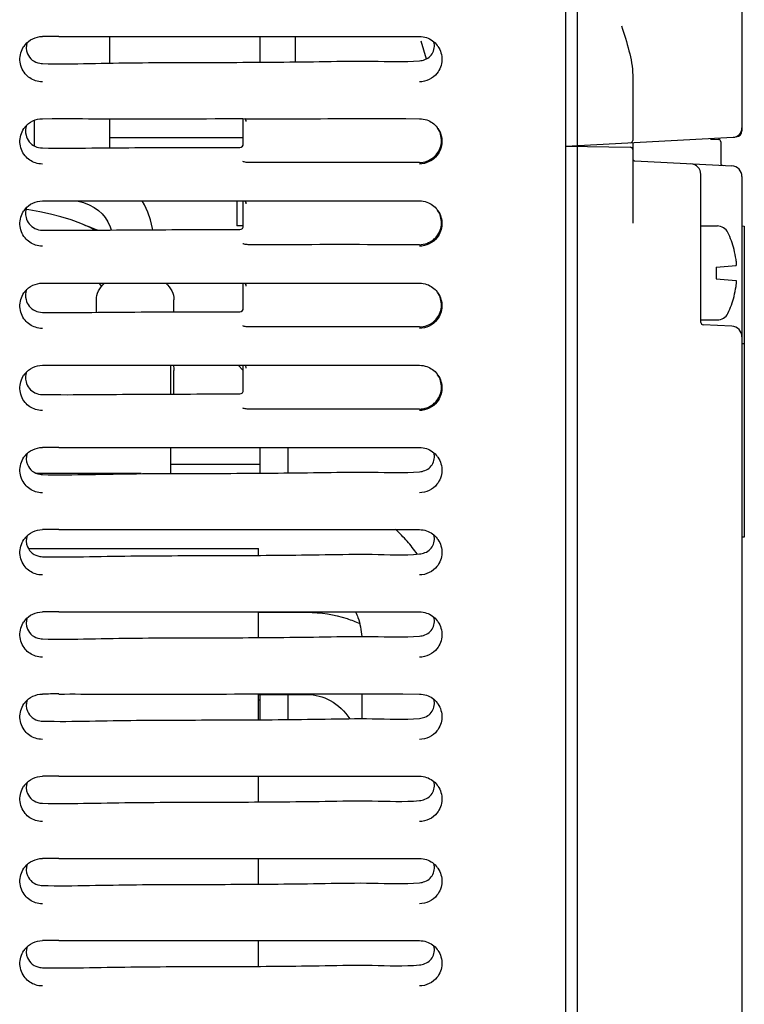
# Model space of a CAD drawing. Header units: millimetres. Extents: x 0 to 1500, y 0 to 1400.
# Tile 14 of 60: x 264 to 325, y 794 to 878. Entities that reach past the tile are written whole.
import ezdxf

# ---------------------------------------------------------------- set-up
doc = ezdxf.new("R2010")
doc.units = ezdxf.units.MM
doc.header["$LTSCALE"] = 91.259259
doc.layers.add('00_COMPONENTS', color=7, linetype='CONTINUOUS')

msp = doc.modelspace()

# ---------------------------------------------------------------- linework, layer by layer
at = {"layer": '00_COMPONENTS', "color": 7, "linetype": 'CONTINUOUS'}
for p, q in [((310.133, 459.583), (310.133, 996.083)), ((311.133, 867.34), (311.133, 996.083)), ((325.133, 996.083), (325.133, 868.583)), ((271.333, 874.356), (271.333, 876.622)), ((284.133, 874.433), (284.133, 876.623)), ((287.133, 874.459), (287.133, 876.622)), ((296.278, 876.626), (297.683, 876.623)), ((297.813, 876.246), (298.262, 874.72)), ((315.833, 873.32), (315.833, 867.776)), ((265.583, 869.623), (266.407, 869.625)), ((271.333, 867.146), (271.333, 869.622)), ((282.547, 869.624), (282.634, 869.624)), ((282.634, 869.624), (282.878, 869.623)), ((282.878, 869.623), (283.696, 869.623)), ((296.531, 869.626), (297.683, 869.623)), ((282.687, 867.496), (282.687, 869.56)), ((282.687, 867.983), (271.333, 867.983)), ((310.133, 867.288), (324.375, 868.034)), ((324.633, 868.083), (324.605, 868.083)), ((310.133, 867.283), (315.636, 867.187)), ((311.133, 459.583), (311.133, 867.265)), ((315.833, 867.576), (315.833, 860.718)), ((322.448, 867.868), (323.136, 867.856)), ((323.333, 867.656), (323.333, 865.833)), ((316.022, 866.027), (324.28, 865.594)), ((321.633, 852.273), (321.633, 864.879)), ((325.133, 864.695), (325.133, 461.171)), ((265.583, 862.623), (266.407, 862.625)), ((268.522, 862.624), (268.528, 862.623)), ((268.528, 862.623), (269.091, 862.475)), ((269.091, 862.475), (269.578, 862.289)), ((269.578, 862.289), (269.997, 862.07)), ((269.997, 862.07), (270.357, 861.815)), ((274.277, 862.292), (274.093, 862.623)), ((274.551, 861.672), (274.277, 862.292)), ((282.133, 862.624), (282.133, 860.483)), ((282.547, 862.624), (282.634, 862.624)), ((282.634, 862.624), (282.878, 862.623)), ((282.687, 860.496), (282.687, 862.56)), ((282.878, 862.623), (283.696, 862.623)), ((296.531, 862.626), (297.683, 862.623)), ((264.418, 861.859), (264.192, 861.89)), ((265.359, 861.694), (264.418, 861.859)), ((266.277, 861.497), (265.359, 861.694)), ((267.168, 861.264), (266.277, 861.497)), ((268.031, 860.994), (267.168, 861.264)), ((270.357, 861.815), (270.663, 861.526)), ((270.663, 861.526), (270.925, 861.201)), ((270.925, 861.201), (271.151, 860.829)), ((274.781, 860.998), (274.551, 861.672)), ((268.856, 860.688), (268.031, 860.994)), ((269.641, 860.342), (268.856, 860.688)), ((269.168, 860.55), (269.551, 860.432)), ((269.551, 860.432), (269.945, 860.281)), ((271.151, 860.829), (271.343, 860.404)), ((271.343, 860.404), (271.428, 860.146)), ((274.966, 860.26), (274.781, 860.998)), ((282.687, 860.483), (282.133, 860.483)), ((321.633, 860.483), (323.038, 860.483)), ((325.133, 860.483), (325.333, 860.479)), ((325.333, 860.479), (325.333, 833.983)), ((270.03, 860.141), (269.641, 860.342)), ((269.945, 860.281), (270.24, 860.142)), ((274.982, 860.162), (274.966, 860.26)), ((324.456, 858.483), (324.473, 858.483)), ((322.933, 856.983), (324.641, 857.132)), ((322.933, 856.983), (322.933, 855.983)), ((265.583, 855.623), (266.407, 855.625)), ((270.389, 855.622), (270.541, 855.457)), ((270.541, 855.457), (270.62, 855.35)), ((282.547, 855.624), (282.634, 855.624)), ((282.634, 855.624), (282.878, 855.623)), ((282.687, 853.496), (282.687, 855.56)), ((282.878, 855.623), (283.696, 855.623)), ((296.531, 855.626), (297.683, 855.623)), ((322.933, 855.983), (324.641, 855.833)), ((324.473, 854.483), (324.456, 854.483)), ((270.183, 853.141), (270.183, 854.19)), ((276.783, 853.169), (276.783, 854.19)), ((321.633, 852.483), (323.038, 852.483)), ((324.28, 851.944), (321.822, 852.073)), ((325.133, 850.483), (325.333, 850.486)), ((265.583, 848.623), (266.407, 848.625)), ((276.483, 848.624), (276.483, 846.168)), ((282.687, 848.178), (282.242, 848.624)), ((282.547, 848.624), (282.634, 848.624)), ((282.634, 848.624), (282.878, 848.623)), ((282.878, 848.623), (283.696, 848.623)), ((296.531, 848.626), (297.683, 848.623)), ((276.783, 846.169), (276.783, 848.19)), ((282.687, 846.496), (282.687, 848.56)), ((276.483, 841.624), (276.483, 839.401)), ((284.133, 839.433), (284.133, 841.623)), ((286.483, 841.622), (286.483, 839.452)), ((296.278, 841.626), (297.683, 841.623)), ((265.079, 839.421), (273.983, 839.421)), ((284.133, 840.183), (276.483, 840.183)), ((296.278, 834.626), (297.683, 834.623)), ((325.333, 833.983), (325.133, 833.983)), ((264.39, 833.009), (283.983, 833.009)), ((283.983, 832.432), (283.983, 833.009)), ((283.983, 825.432), (283.983, 827.623)), ((283.983, 827.583), (288.129, 827.583)), ((284.133, 827.583), (284.133, 827.623)), ((296.278, 827.626), (297.683, 827.623)), ((283.983, 818.432), (283.983, 820.623)), ((283.983, 820.583), (288.129, 820.583)), ((284.133, 820.109), (283.983, 820.112)), ((284.133, 818.433), (284.133, 820.583)), ((286.483, 820.622), (286.483, 818.452)), ((292.783, 820.624), (292.783, 818.517)), ((296.278, 820.626), (297.683, 820.623)), ((283.983, 811.432), (283.983, 813.623)), ((296.278, 813.626), (297.683, 813.623)), ((283.983, 804.432), (283.983, 806.623)), ((296.278, 806.626), (297.683, 806.623)), ((283.983, 797.432), (283.983, 799.623)), ((296.278, 799.626), (297.683, 799.623))]:
    msp.add_line(p, q, dxfattribs=at)
at = {"layer": '00_COMPONENTS', "color": 6, "linetype": 'CONTINUOUS'}
msp.add_line((264.883, 869.484), (264.883, 867.313), dxfattribs=at)
at = {"layer": '00_COMPONENTS', "color": 7, "linetype": 'CONTINUOUS'}
for centre, radius, start, end in [((267.072, 471.377), 405.249, 90.01057, 90.21059), ((265.621, 874.703), 1.94, 141.15096, 146.18921), ((297.635, 874.697), 1.951, 33.8259, 36.85419), ((265.629, 875.878), 1.563, 260.00767, 268.30487), ((297.512, 876.387), 1.844, 275.32391, 282.30163), ((282.629, 869.369), 0.313, 37.54607, 54.40974), ((265.621, 867.703), 1.94, 141.1317, 146.19278), ((297.642, 867.701), 1.944, 33.81333, 37.16425), ((324.333, 868.833), 0.8, 272.99909, 359.98253), ((324.333, 868.833), 0.8, 273, 360), ((324.633, 868.583), 0.5, 270, 360), ((315.633, 866.987), 0.2, 360, 88.99979), ((315.633, 867.776), 0.2, 273.0004, 0.00002), ((323.133, 867.656), 0.2, 0, 89), ((316.033, 866.226), 0.2, 180, 267), ((320.733, 864.879), 0.9, 0, 87), ((323.533, 865.833), 0.2, 179.99984, 266.99999), ((324.233, 864.695), 0.9, 0, 87), ((282.629, 862.369), 0.313, 37.53217, 54.41094), ((265.621, 860.703), 1.94, 141.1317, 146.19278), ((297.642, 860.701), 1.944, 33.81333, 37.16425), ((323.038, 859.483), 1, 26.08518, 90), ((316.91, 856.483), 7.823, 14.86529, 26.08518), ((316.91, 856.483), 7.807, 8.47495, 14.84406), ((320.891, 857.075), 3.782, 6.59286, 8.49051), ((282.629, 855.369), 0.313, 37.52992, 54.41066), ((316.91, 856.483), 7.807, 345.15594, 351.52505), ((320.809, 855.902), 3.865, 351.52198, 352.62318), ((265.621, 853.703), 1.94, 141.1317, 146.19278), ((297.642, 853.701), 1.944, 33.81333, 37.16425), ((316.91, 856.483), 7.823, 333.91482, 345.13471), ((323.038, 853.483), 1, 270, 333.91482), ((321.833, 852.273), 0.2, 180, 267), ((324.233, 851.045), 0.9, 0, 87), ((282.629, 848.369), 0.313, 37.53336, 54.40757), ((265.621, 846.703), 1.94, 141.1317, 146.19278), ((297.642, 846.701), 1.944, 33.81333, 37.16425), ((267.072, 436.377), 405.249, 90.01057, 90.21059), ((265.621, 839.703), 1.94, 141.15096, 146.18921), ((297.635, 839.697), 1.951, 33.8259, 36.85419), ((297.512, 841.387), 1.844, 275.32391, 282.30163), ((265.629, 840.878), 1.563, 260.00767, 268.30487), ((267.072, 429.377), 405.249, 90.01057, 90.21059), ((287.557, 825.704), 12.051, 41.14401, 47.81077), ((265.621, 832.703), 1.94, 141.15096, 146.18921), ((287.361, 825.533), 12.312, 34.75365, 41.14311), ((297.635, 832.697), 1.951, 33.8259, 36.85419), ((265.629, 833.878), 1.563, 260.00767, 268.30487), ((297.512, 834.387), 1.844, 275.32391, 282.30163), ((265.621, 825.703), 1.94, 141.15096, 146.18921), ((267.072, 422.377), 405.249, 90.01057, 90.21059), ((297.635, 825.697), 1.951, 33.8259, 36.85419), ((265.629, 826.878), 1.563, 260.00767, 268.30487), ((297.512, 827.387), 1.844, 275.32391, 282.30163), ((267.072, 415.377), 405.249, 90.01057, 90.21059), ((265.621, 818.703), 1.94, 141.15096, 146.18921), ((297.635, 818.697), 1.951, 33.8259, 36.85419), ((297.512, 820.387), 1.844, 275.32391, 282.30163), ((265.629, 819.878), 1.563, 260.00767, 268.30487), ((267.072, 408.377), 405.249, 90.01057, 90.21059), ((265.621, 811.703), 1.94, 141.15096, 146.18921), ((297.635, 811.697), 1.951, 33.8259, 36.85419), ((265.629, 812.878), 1.563, 260.00767, 268.30487), ((297.512, 813.387), 1.844, 275.32391, 282.30163), ((265.621, 804.703), 1.94, 141.15096, 146.18921), ((267.072, 401.377), 405.249, 90.01057, 90.21059), ((297.635, 804.697), 1.951, 33.8259, 36.85419), ((265.629, 805.878), 1.563, 260.00767, 268.30487), ((297.512, 806.387), 1.844, 275.32391, 282.30163), ((267.072, 394.377), 405.249, 90.01057, 90.21059), ((265.621, 797.703), 1.94, 141.15096, 146.18921), ((297.635, 797.697), 1.951, 33.8259, 36.85419), ((297.512, 799.387), 1.844, 275.32391, 282.30163), ((265.629, 798.878), 1.563, 260.00767, 268.30487)]:
    msp.add_arc(centre, radius, start, end, dxfattribs=at)
for points, knots in [([(314.885, 877.523), (315.111, 876.82), (315.541, 875.451), (315.833, 874.021), (315.833, 873.32)], [0, 0, 0, 0, 0.512876, 1, 1, 1, 1]), ([(266.997, 876.625), (269.47, 876.626), (279.23, 876.616), (288.991, 876.636), (296.278, 876.626)], [0, 0, 0, 0, 0.253334, 1, 1, 1, 1]), ([(264.115, 873.454), (263.856, 873.772), (263.528, 874.595), (263.781, 875.443), (264.009, 875.783)], [0, 0, 0, 0, 0.500168, 1, 1, 1, 1]), ([(297.905, 874.585), (298.24, 874.658), (298.907, 875.052), (299.003, 875.833), (298.918, 876.165)], [0, 0, 0, 0, 0.500439, 1, 1, 1, 1]), ([(299.256, 875.783), (299.481, 875.448), (299.734, 874.615), (299.423, 873.803), (299.174, 873.484)], [0, 0, 0, 0, 0.499832, 1, 1, 1, 1]), ([(264.316, 875.158), (264.401, 874.947), (264.691, 874.562), (265.132, 874.379), (265.358, 874.339)], [0, 0, 0, 0, 0.499017, 1, 1, 1, 1]), ([(265.583, 874.316), (266.92, 874.277), (269.596, 874.324), (274.945, 874.419), (280.296, 874.403), (285.645, 874.441), (289.658, 874.484), (293.667, 874.575), (296.351, 874.425), (297.683, 874.55)], [0, 0, 0, 0, 0.124992, 0.250011, 0.500007, 0.625006, 0.750012, 0.874986, 1, 1, 1, 1]), ([(266.407, 869.625), (267.788, 869.627), (273.168, 869.614), (278.548, 869.625), (282.547, 869.624)], [0, 0, 0, 0, 0.256702, 1, 1, 1, 1]), ([(283.696, 869.623), (284.747, 869.623), (289.025, 869.619), (293.303, 869.631), (296.531, 869.626)], [0, 0, 0, 0, 0.245618, 1, 1, 1, 1]), ([(264.108, 866.464), (263.852, 866.782), (263.529, 867.601), (263.782, 868.444), (264.009, 868.783)], [0, 0, 0, 0, 0.500172, 1, 1, 1, 1]), ([(299.168, 866.625), (299.4, 866.931), (299.691, 867.708), (299.446, 868.5), (299.231, 868.82)], [0, 0, 0, 0, 0.4999, 1, 1, 1, 1]), ([(299.257, 868.782), (299.479, 868.451), (299.732, 867.63), (299.432, 866.825), (299.191, 866.507)], [0, 0, 0, 0, 0.49993, 1, 1, 1, 1]), ([(265.583, 867.126), (268.385, 867.1), (273.99, 867.184), (279.594, 867.173), (282.396, 867.182)], [0, 0, 0, 0, 0.500001, 1, 1, 1, 1]), ([(282.396, 867.182), (282.473, 867.182), (282.633, 867.256), (282.687, 867.418), (282.687, 867.496)], [0, 0, 0, 0, 0.498417, 1, 1, 1, 1]), ([(297.683, 865.892), (298.101, 865.894), (298.687, 866.101), (299.08, 866.509), (299.168, 866.625)], [0, 0, 0, 0, 0.742427, 1, 1, 1, 1]), ([(283.089, 865.89), (282.975, 865.89), (282.829, 865.909), (282.691, 865.956), (282.661, 865.967)], [0, 0, 0, 0, 0.779555, 1, 1, 1, 1]), ([(297.683, 865.892), (296.436, 865.886), (291.571, 865.899), (286.706, 865.89), (283.089, 865.89)], [0, 0, 0, 0, 0.256391, 1, 1, 1, 1]), ([(266.407, 862.625), (267.788, 862.627), (273.168, 862.614), (278.548, 862.625), (282.547, 862.624)], [0, 0, 0, 0, 0.256702, 1, 1, 1, 1]), ([(283.696, 862.623), (284.747, 862.623), (289.025, 862.619), (293.303, 862.631), (296.531, 862.626)], [0, 0, 0, 0, 0.245618, 1, 1, 1, 1]), ([(264.108, 859.464), (263.852, 859.782), (263.529, 860.601), (263.782, 861.444), (264.009, 861.783)], [0, 0, 0, 0, 0.500172, 1, 1, 1, 1]), ([(299.168, 859.625), (299.4, 859.931), (299.691, 860.708), (299.446, 861.5), (299.231, 861.82)], [0, 0, 0, 0, 0.4999, 1, 1, 1, 1]), ([(299.257, 861.782), (299.479, 861.451), (299.732, 860.63), (299.432, 859.825), (299.191, 859.507)], [0, 0, 0, 0, 0.49993, 1, 1, 1, 1]), ([(282.396, 860.182), (282.473, 860.182), (282.633, 860.256), (282.687, 860.418), (282.687, 860.496)], [0, 0, 0, 0, 0.498417, 1, 1, 1, 1]), ([(265.583, 860.126), (268.385, 860.1), (273.99, 860.184), (279.594, 860.173), (282.396, 860.182)], [0, 0, 0, 0, 0.500001, 1, 1, 1, 1]), ([(297.683, 858.892), (298.101, 858.894), (298.687, 859.101), (299.08, 859.509), (299.168, 859.625)], [0, 0, 0, 0, 0.742427, 1, 1, 1, 1]), ([(283.089, 858.89), (282.975, 858.89), (282.829, 858.909), (282.691, 858.956), (282.661, 858.967)], [0, 0, 0, 0, 0.779555, 1, 1, 1, 1]), ([(297.683, 858.892), (296.436, 858.886), (291.571, 858.899), (286.706, 858.89), (283.089, 858.89)], [0, 0, 0, 0, 0.256391, 1, 1, 1, 1]), ([(324.641, 857.132), (324.642, 857.132), (324.643, 857.133), (324.644, 857.133), (324.645, 857.133)], [0, 0, 0, 0, 0.492308, 1, 1, 1, 1]), ([(324.645, 857.133), (324.649, 857.136), (324.655, 857.148), (324.664, 857.186), (324.667, 857.261), (324.662, 857.374), (324.653, 857.461), (324.648, 857.509)], [0, 0, 0, 0, 0.036865, 0.099979, 0.310432, 0.620074, 1, 1, 1, 1]), ([(266.407, 855.625), (267.788, 855.627), (273.168, 855.614), (278.548, 855.625), (282.547, 855.624)], [0, 0, 0, 0, 0.256702, 1, 1, 1, 1]), ([(270.183, 854.19), (270.183, 854.449), (270.319, 854.998), (270.669, 855.433), (270.879, 855.623)], [0, 0, 0, 0, 0.477818, 1, 1, 1, 1]), ([(276.084, 855.625), (276.295, 855.434), (276.646, 854.999), (276.783, 854.45), (276.783, 854.19)], [0, 0, 0, 0, 0.522233, 1, 1, 1, 1]), ([(283.696, 855.623), (284.747, 855.623), (289.025, 855.619), (293.303, 855.631), (296.531, 855.626)], [0, 0, 0, 0, 0.245618, 1, 1, 1, 1]), ([(324.645, 855.832), (324.644, 855.833), (324.643, 855.833), (324.642, 855.833), (324.641, 855.833)], [0, 0, 0, 0, 0.507693, 1, 1, 1, 1]), ([(324.642, 855.406), (324.649, 855.459), (324.659, 855.558), (324.666, 855.674), (324.665, 855.749), (324.662, 855.789), (324.656, 855.816), (324.649, 855.83), (324.645, 855.832)], [0, 0, 0, 0, 0.375164, 0.68679, 0.807478, 0.900387, 0.963943, 1, 1, 1, 1]), ([(264.108, 852.464), (263.852, 852.782), (263.529, 853.601), (263.782, 854.444), (264.009, 854.783)], [0, 0, 0, 0, 0.500172, 1, 1, 1, 1]), ([(299.168, 852.625), (299.4, 852.931), (299.691, 853.708), (299.446, 854.5), (299.231, 854.82)], [0, 0, 0, 0, 0.4999, 1, 1, 1, 1]), ([(299.257, 854.782), (299.479, 854.451), (299.732, 853.63), (299.432, 852.825), (299.191, 852.507)], [0, 0, 0, 0, 0.49993, 1, 1, 1, 1]), ([(265.583, 853.126), (268.385, 853.1), (273.99, 853.184), (279.594, 853.173), (282.396, 853.182)], [0, 0, 0, 0, 0.500001, 1, 1, 1, 1]), ([(282.396, 853.182), (282.473, 853.182), (282.633, 853.256), (282.687, 853.418), (282.687, 853.496)], [0, 0, 0, 0, 0.498417, 1, 1, 1, 1]), ([(283.089, 851.89), (282.975, 851.89), (282.829, 851.909), (282.691, 851.956), (282.661, 851.967)], [0, 0, 0, 0, 0.779555, 1, 1, 1, 1]), ([(297.683, 851.892), (298.101, 851.894), (298.687, 852.101), (299.08, 852.509), (299.168, 852.625)], [0, 0, 0, 0, 0.742427, 1, 1, 1, 1]), ([(297.683, 851.892), (296.436, 851.886), (291.571, 851.899), (286.706, 851.89), (283.089, 851.89)], [0, 0, 0, 0, 0.256391, 1, 1, 1, 1]), ([(266.407, 848.625), (267.788, 848.627), (273.168, 848.614), (278.548, 848.625), (282.547, 848.624)], [0, 0, 0, 0, 0.256702, 1, 1, 1, 1]), ([(283.696, 848.623), (284.747, 848.623), (289.025, 848.619), (293.303, 848.631), (296.531, 848.626)], [0, 0, 0, 0, 0.245618, 1, 1, 1, 1]), ([(264.108, 845.464), (263.852, 845.782), (263.529, 846.601), (263.782, 847.444), (264.009, 847.783)], [0, 0, 0, 0, 0.500172, 1, 1, 1, 1]), ([(299.168, 845.625), (299.4, 845.931), (299.691, 846.708), (299.446, 847.5), (299.231, 847.82)], [0, 0, 0, 0, 0.4999, 1, 1, 1, 1]), ([(299.257, 847.782), (299.479, 847.451), (299.732, 846.63), (299.432, 845.825), (299.191, 845.507)], [0, 0, 0, 0, 0.49993, 1, 1, 1, 1]), ([(265.583, 846.126), (268.385, 846.1), (273.99, 846.184), (279.594, 846.173), (282.396, 846.182)], [0, 0, 0, 0, 0.500001, 1, 1, 1, 1]), ([(282.396, 846.182), (282.473, 846.182), (282.633, 846.256), (282.687, 846.418), (282.687, 846.496)], [0, 0, 0, 0, 0.498417, 1, 1, 1, 1]), ([(297.683, 844.892), (298.101, 844.894), (298.687, 845.101), (299.08, 845.509), (299.168, 845.625)], [0, 0, 0, 0, 0.742427, 1, 1, 1, 1]), ([(283.089, 844.89), (282.975, 844.89), (282.829, 844.909), (282.691, 844.956), (282.661, 844.967)], [0, 0, 0, 0, 0.779555, 1, 1, 1, 1]), ([(297.683, 844.892), (296.436, 844.886), (291.571, 844.899), (286.706, 844.89), (283.089, 844.89)], [0, 0, 0, 0, 0.256391, 1, 1, 1, 1]), ([(266.997, 841.625), (269.47, 841.626), (279.23, 841.616), (288.991, 841.636), (296.278, 841.626)], [0, 0, 0, 0, 0.253334, 1, 1, 1, 1]), ([(297.905, 839.585), (298.24, 839.658), (298.907, 840.052), (299.003, 840.833), (298.918, 841.165)], [0, 0, 0, 0, 0.500439, 1, 1, 1, 1]), ([(264.115, 838.454), (263.856, 838.772), (263.528, 839.595), (263.781, 840.443), (264.009, 840.783)], [0, 0, 0, 0, 0.500168, 1, 1, 1, 1]), ([(299.256, 840.783), (299.481, 840.448), (299.734, 839.615), (299.423, 838.803), (299.174, 838.484)], [0, 0, 0, 0, 0.499832, 1, 1, 1, 1]), ([(264.316, 840.158), (264.401, 839.947), (264.691, 839.562), (265.132, 839.379), (265.358, 839.339)], [0, 0, 0, 0, 0.499017, 1, 1, 1, 1]), ([(265.583, 839.316), (266.92, 839.277), (269.596, 839.324), (274.945, 839.419), (280.296, 839.403), (285.645, 839.441), (289.658, 839.484), (293.667, 839.575), (296.351, 839.425), (297.683, 839.55)], [0, 0, 0, 0, 0.124992, 0.250011, 0.500007, 0.625006, 0.750012, 0.874986, 1, 1, 1, 1]), ([(266.997, 834.625), (269.47, 834.626), (279.23, 834.616), (288.991, 834.636), (296.278, 834.626)], [0, 0, 0, 0, 0.253334, 1, 1, 1, 1]), ([(264.115, 831.454), (263.856, 831.772), (263.528, 832.595), (263.781, 833.443), (264.009, 833.783)], [0, 0, 0, 0, 0.500168, 1, 1, 1, 1]), ([(297.905, 832.585), (298.24, 832.658), (298.907, 833.052), (299.003, 833.833), (298.918, 834.165)], [0, 0, 0, 0, 0.500439, 1, 1, 1, 1]), ([(299.256, 833.783), (299.481, 833.448), (299.734, 832.615), (299.423, 831.803), (299.174, 831.484)], [0, 0, 0, 0, 0.499832, 1, 1, 1, 1]), ([(264.316, 833.158), (264.401, 832.947), (264.691, 832.562), (265.132, 832.379), (265.358, 832.339)], [0, 0, 0, 0, 0.499017, 1, 1, 1, 1]), ([(265.583, 832.316), (266.92, 832.277), (269.596, 832.324), (274.945, 832.419), (280.296, 832.403), (285.645, 832.441), (289.658, 832.484), (293.667, 832.575), (296.351, 832.425), (297.683, 832.55)], [0, 0, 0, 0, 0.124992, 0.250011, 0.500007, 0.625006, 0.750012, 0.874986, 1, 1, 1, 1]), ([(266.997, 827.625), (269.47, 827.626), (279.23, 827.616), (288.991, 827.636), (296.278, 827.626)], [0, 0, 0, 0, 0.253334, 1, 1, 1, 1]), ([(288.129, 827.583), (289.273, 827.583), (290.815, 827.336), (292.242, 826.787), (292.593, 826.631)], [0, 0, 0, 0, 0.748614, 1, 1, 1, 1]), ([(292.25, 827.626), (292.323, 827.463), (292.588, 826.786), (292.731, 826.063), (292.768, 825.517)], [0, 0, 0, 0, 0.245912, 1, 1, 1, 1]), ([(297.905, 825.585), (298.24, 825.658), (298.907, 826.052), (299.003, 826.833), (298.918, 827.165)], [0, 0, 0, 0, 0.500439, 1, 1, 1, 1]), ([(264.115, 824.454), (263.856, 824.772), (263.528, 825.595), (263.781, 826.443), (264.009, 826.783)], [0, 0, 0, 0, 0.500168, 1, 1, 1, 1]), ([(264.316, 826.158), (264.401, 825.947), (264.691, 825.562), (265.132, 825.379), (265.358, 825.339)], [0, 0, 0, 0, 0.499017, 1, 1, 1, 1]), ([(299.256, 826.783), (299.481, 826.448), (299.734, 825.615), (299.423, 824.803), (299.174, 824.484)], [0, 0, 0, 0, 0.499832, 1, 1, 1, 1]), ([(265.583, 825.316), (266.92, 825.277), (269.596, 825.324), (274.945, 825.419), (280.296, 825.403), (285.645, 825.441), (289.658, 825.484), (293.667, 825.575), (296.351, 825.425), (297.683, 825.55)], [0, 0, 0, 0, 0.124992, 0.250011, 0.500007, 0.625006, 0.750012, 0.874986, 1, 1, 1, 1]), ([(266.997, 820.625), (269.47, 820.626), (279.23, 820.616), (288.991, 820.636), (296.278, 820.626)], [0, 0, 0, 0, 0.253334, 1, 1, 1, 1]), ([(288.129, 820.583), (288.804, 820.583), (290.256, 820.187), (291.329, 819.146), (291.755, 818.519)], [0, 0, 0, 0, 0.47083, 1, 1, 1, 1]), ([(297.905, 818.585), (298.24, 818.658), (298.907, 819.052), (299.003, 819.833), (298.918, 820.165)], [0, 0, 0, 0, 0.500439, 1, 1, 1, 1]), ([(264.115, 817.454), (263.856, 817.772), (263.528, 818.595), (263.781, 819.443), (264.009, 819.783)], [0, 0, 0, 0, 0.500168, 1, 1, 1, 1]), ([(299.256, 819.783), (299.481, 819.448), (299.734, 818.615), (299.423, 817.803), (299.174, 817.484)], [0, 0, 0, 0, 0.499832, 1, 1, 1, 1]), ([(264.316, 819.158), (264.401, 818.947), (264.691, 818.562), (265.132, 818.379), (265.358, 818.339)], [0, 0, 0, 0, 0.499017, 1, 1, 1, 1]), ([(265.583, 818.316), (266.92, 818.277), (269.596, 818.324), (274.945, 818.419), (280.296, 818.403), (285.645, 818.441), (289.658, 818.484), (293.667, 818.575), (296.351, 818.425), (297.683, 818.55)], [0, 0, 0, 0, 0.124992, 0.250011, 0.500007, 0.625006, 0.750012, 0.874986, 1, 1, 1, 1]), ([(266.997, 813.625), (269.47, 813.626), (279.23, 813.616), (288.991, 813.636), (296.278, 813.626)], [0, 0, 0, 0, 0.253334, 1, 1, 1, 1]), ([(264.115, 810.454), (263.856, 810.772), (263.528, 811.595), (263.781, 812.443), (264.009, 812.783)], [0, 0, 0, 0, 0.500168, 1, 1, 1, 1]), ([(297.905, 811.585), (298.24, 811.658), (298.907, 812.052), (299.003, 812.833), (298.918, 813.165)], [0, 0, 0, 0, 0.500439, 1, 1, 1, 1]), ([(299.256, 812.783), (299.481, 812.448), (299.734, 811.615), (299.423, 810.803), (299.174, 810.484)], [0, 0, 0, 0, 0.499832, 1, 1, 1, 1]), ([(264.316, 812.158), (264.401, 811.947), (264.691, 811.562), (265.132, 811.379), (265.358, 811.339)], [0, 0, 0, 0, 0.499017, 1, 1, 1, 1]), ([(265.583, 811.316), (266.92, 811.277), (269.596, 811.324), (274.945, 811.419), (280.296, 811.403), (285.645, 811.441), (289.658, 811.484), (293.667, 811.575), (296.351, 811.425), (297.683, 811.55)], [0, 0, 0, 0, 0.124992, 0.250011, 0.500007, 0.625006, 0.750012, 0.874986, 1, 1, 1, 1]), ([(266.997, 806.625), (269.47, 806.626), (279.23, 806.616), (288.991, 806.636), (296.278, 806.626)], [0, 0, 0, 0, 0.253334, 1, 1, 1, 1]), ([(297.905, 804.585), (298.24, 804.658), (298.907, 805.052), (299.003, 805.833), (298.918, 806.165)], [0, 0, 0, 0, 0.500439, 1, 1, 1, 1]), ([(264.115, 803.454), (263.856, 803.772), (263.528, 804.595), (263.781, 805.443), (264.009, 805.783)], [0, 0, 0, 0, 0.500168, 1, 1, 1, 1]), ([(264.316, 805.158), (264.401, 804.947), (264.691, 804.562), (265.132, 804.379), (265.358, 804.339)], [0, 0, 0, 0, 0.499017, 1, 1, 1, 1]), ([(299.256, 805.783), (299.481, 805.448), (299.734, 804.615), (299.423, 803.803), (299.174, 803.484)], [0, 0, 0, 0, 0.499832, 1, 1, 1, 1]), ([(265.583, 804.316), (266.92, 804.277), (269.596, 804.324), (274.945, 804.419), (280.296, 804.403), (285.645, 804.441), (289.658, 804.484), (293.667, 804.575), (296.351, 804.425), (297.683, 804.55)], [0, 0, 0, 0, 0.124992, 0.250011, 0.500007, 0.625006, 0.750012, 0.874986, 1, 1, 1, 1]), ([(266.997, 799.625), (269.47, 799.626), (279.23, 799.616), (288.991, 799.636), (296.278, 799.626)], [0, 0, 0, 0, 0.253334, 1, 1, 1, 1]), ([(297.905, 797.585), (298.24, 797.658), (298.907, 798.052), (299.003, 798.833), (298.918, 799.165)], [0, 0, 0, 0, 0.500439, 1, 1, 1, 1]), ([(264.115, 796.454), (263.856, 796.772), (263.528, 797.595), (263.781, 798.443), (264.009, 798.783)], [0, 0, 0, 0, 0.500168, 1, 1, 1, 1]), ([(299.256, 798.783), (299.481, 798.448), (299.734, 797.615), (299.423, 796.803), (299.174, 796.484)], [0, 0, 0, 0, 0.499832, 1, 1, 1, 1]), ([(264.316, 798.158), (264.401, 797.947), (264.691, 797.562), (265.132, 797.379), (265.358, 797.339)], [0, 0, 0, 0, 0.499017, 1, 1, 1, 1]), ([(265.583, 797.316), (266.92, 797.277), (269.596, 797.324), (274.945, 797.419), (280.296, 797.403), (285.645, 797.441), (289.658, 797.484), (293.667, 797.575), (296.351, 797.425), (297.683, 797.55)], [0, 0, 0, 0, 0.124992, 0.250011, 0.500007, 0.625006, 0.750012, 0.874986, 1, 1, 1, 1])]:
    msp.add_open_spline(points, degree=3, knots=knots, dxfattribs=at)
for points in [[(264.11, 875.92), (264.451, 876.344), (265.039, 876.62), (265.583, 876.622)], [(297.683, 876.622), (297.884, 876.622), (298.088, 876.587), (298.279, 876.523)], [(298.279, 876.523), (298.636, 876.404), (298.971, 876.168), (299.197, 875.867)], [(264.286, 876.109), (264.186, 875.808), (264.197, 875.452), (264.316, 875.158)], [(265.003, 872.853), (264.663, 872.963), (264.341, 873.177), (264.115, 873.454)], [(299.174, 873.484), (298.834, 873.049), (298.236, 872.761), (297.683, 872.76)], [(265.583, 872.76), (265.387, 872.76), (265.189, 872.793), (265.003, 872.853)], [(264.11, 868.921), (264.452, 869.344), (265.039, 869.62), (265.583, 869.622)], [(297.683, 869.622), (297.897, 869.622), (298.114, 869.582), (298.316, 869.51)], [(264.246, 869.075), (264.142, 868.805), (264.122, 868.49), (264.192, 868.209)], [(282.944, 869.37), (282.943, 869.437), (282.918, 869.507), (282.878, 869.56)], [(298.316, 869.51), (298.656, 869.39), (298.973, 869.162), (299.191, 868.875)], [(264.192, 868.209), (264.289, 867.818), (264.592, 867.446), (264.955, 867.272)], [(264.955, 867.272), (265.149, 867.179), (265.368, 867.128), (265.583, 867.126)], [(264.999, 865.855), (264.657, 865.966), (264.333, 866.183), (264.108, 866.464)], [(299.191, 866.507), (298.853, 866.059), (298.244, 865.761), (297.683, 865.76)], [(265.583, 865.76), (265.386, 865.76), (265.186, 865.794), (264.999, 865.855)], [(264.11, 861.921), (264.452, 862.344), (265.039, 862.62), (265.583, 862.622)], [(264.246, 862.075), (264.142, 861.805), (264.122, 861.49), (264.192, 861.209)], [(282.944, 862.37), (282.943, 862.437), (282.918, 862.507), (282.878, 862.56)], [(297.683, 862.622), (297.897, 862.622), (298.114, 862.582), (298.316, 862.51)], [(298.316, 862.51), (298.656, 862.39), (298.973, 862.162), (299.191, 861.875)], [(264.192, 861.209), (264.289, 860.818), (264.592, 860.446), (264.955, 860.272)], [(264.955, 860.272), (265.149, 860.179), (265.368, 860.128), (265.583, 860.126)], [(264.999, 858.855), (264.657, 858.966), (264.333, 859.183), (264.108, 859.464)], [(265.583, 858.76), (265.386, 858.76), (265.186, 858.794), (264.999, 858.855)], [(299.191, 859.507), (298.853, 859.059), (298.244, 858.761), (297.683, 858.76)], [(264.11, 854.921), (264.452, 855.344), (265.039, 855.62), (265.583, 855.622)], [(282.944, 855.37), (282.943, 855.437), (282.918, 855.507), (282.878, 855.56)], [(297.683, 855.622), (297.897, 855.622), (298.114, 855.582), (298.316, 855.51)], [(298.316, 855.51), (298.656, 855.39), (298.973, 855.162), (299.191, 854.875)], [(264.246, 855.075), (264.142, 854.805), (264.122, 854.49), (264.192, 854.209)], [(264.192, 854.209), (264.289, 853.818), (264.592, 853.446), (264.955, 853.272)], [(264.955, 853.272), (265.149, 853.179), (265.368, 853.128), (265.583, 853.126)], [(264.999, 851.855), (264.657, 851.966), (264.333, 852.183), (264.108, 852.464)], [(299.191, 852.507), (298.853, 852.059), (298.244, 851.761), (297.683, 851.76)], [(265.583, 851.76), (265.386, 851.76), (265.186, 851.794), (264.999, 851.855)], [(264.11, 847.921), (264.452, 848.344), (265.039, 848.62), (265.583, 848.622)], [(276.725, 848.624), (276.763, 848.483), (276.783, 848.336), (276.783, 848.19)], [(297.683, 848.622), (297.897, 848.622), (298.114, 848.582), (298.316, 848.51)], [(264.246, 848.075), (264.142, 847.805), (264.122, 847.49), (264.192, 847.209)], [(282.944, 848.37), (282.943, 848.437), (282.918, 848.507), (282.878, 848.56)], [(298.316, 848.51), (298.656, 848.39), (298.973, 848.162), (299.191, 847.875)], [(264.192, 847.209), (264.289, 846.818), (264.592, 846.446), (264.955, 846.272)], [(264.955, 846.272), (265.149, 846.179), (265.368, 846.128), (265.583, 846.126)], [(264.999, 844.855), (264.657, 844.966), (264.333, 845.183), (264.108, 845.464)], [(299.191, 845.507), (298.853, 845.059), (298.244, 844.761), (297.683, 844.76)], [(265.583, 844.76), (265.386, 844.76), (265.186, 844.794), (264.999, 844.855)], [(264.11, 840.92), (264.451, 841.344), (265.039, 841.62), (265.583, 841.622)], [(264.286, 841.109), (264.186, 840.808), (264.197, 840.452), (264.316, 840.158)], [(297.683, 841.622), (297.884, 841.622), (298.088, 841.587), (298.279, 841.523)], [(298.279, 841.523), (298.636, 841.404), (298.971, 841.168), (299.197, 840.867)], [(265.003, 837.853), (264.663, 837.963), (264.341, 838.177), (264.115, 838.454)], [(265.583, 837.76), (265.387, 837.76), (265.189, 837.793), (265.003, 837.853)], [(299.174, 838.484), (298.834, 838.049), (298.236, 837.761), (297.683, 837.76)], [(264.11, 833.92), (264.451, 834.344), (265.039, 834.62), (265.583, 834.622)], [(297.683, 834.622), (297.884, 834.622), (298.088, 834.587), (298.279, 834.523)], [(298.279, 834.523), (298.636, 834.404), (298.971, 834.168), (299.197, 833.867)], [(264.286, 834.109), (264.186, 833.808), (264.197, 833.452), (264.316, 833.158)], [(265.003, 830.853), (264.663, 830.963), (264.341, 831.177), (264.115, 831.454)], [(299.174, 831.484), (298.834, 831.049), (298.236, 830.761), (297.683, 830.76)], [(265.583, 830.76), (265.387, 830.76), (265.189, 830.793), (265.003, 830.853)], [(264.11, 826.92), (264.451, 827.344), (265.039, 827.62), (265.583, 827.622)], [(264.286, 827.109), (264.186, 826.808), (264.197, 826.452), (264.316, 826.158)], [(297.683, 827.622), (297.884, 827.622), (298.088, 827.587), (298.279, 827.523)], [(298.279, 827.523), (298.636, 827.404), (298.971, 827.168), (299.197, 826.867)], [(265.003, 823.853), (264.663, 823.963), (264.341, 824.177), (264.115, 824.454)], [(299.174, 824.484), (298.834, 824.049), (298.236, 823.761), (297.683, 823.76)], [(265.583, 823.76), (265.387, 823.76), (265.189, 823.793), (265.003, 823.853)], [(264.11, 819.92), (264.451, 820.344), (265.039, 820.62), (265.583, 820.622)], [(264.286, 820.109), (264.186, 819.808), (264.197, 819.452), (264.316, 819.158)], [(297.683, 820.622), (297.884, 820.622), (298.088, 820.587), (298.279, 820.523)], [(298.279, 820.523), (298.636, 820.404), (298.971, 820.168), (299.197, 819.867)], [(265.003, 816.853), (264.663, 816.963), (264.341, 817.177), (264.115, 817.454)], [(265.583, 816.76), (265.387, 816.76), (265.189, 816.793), (265.003, 816.853)], [(299.174, 817.484), (298.834, 817.049), (298.236, 816.761), (297.683, 816.76)], [(264.11, 812.92), (264.451, 813.344), (265.039, 813.62), (265.583, 813.622)], [(297.683, 813.622), (297.884, 813.622), (298.088, 813.587), (298.279, 813.523)], [(298.279, 813.523), (298.636, 813.404), (298.971, 813.168), (299.197, 812.867)], [(264.286, 813.109), (264.186, 812.808), (264.197, 812.452), (264.316, 812.158)], [(265.003, 809.853), (264.663, 809.963), (264.341, 810.177), (264.115, 810.454)], [(299.174, 810.484), (298.834, 810.049), (298.236, 809.761), (297.683, 809.76)], [(265.583, 809.76), (265.387, 809.76), (265.189, 809.793), (265.003, 809.853)], [(264.11, 805.92), (264.451, 806.344), (265.039, 806.62), (265.583, 806.622)], [(264.286, 806.109), (264.186, 805.808), (264.197, 805.452), (264.316, 805.158)], [(297.683, 806.622), (297.884, 806.622), (298.088, 806.587), (298.279, 806.523)], [(298.279, 806.523), (298.636, 806.404), (298.971, 806.168), (299.197, 805.867)], [(265.003, 802.853), (264.663, 802.963), (264.341, 803.177), (264.115, 803.454)], [(299.174, 803.484), (298.834, 803.049), (298.236, 802.761), (297.683, 802.76)], [(265.583, 802.76), (265.387, 802.76), (265.189, 802.793), (265.003, 802.853)], [(264.11, 798.92), (264.451, 799.344), (265.039, 799.62), (265.583, 799.622)], [(297.683, 799.622), (297.884, 799.622), (298.088, 799.587), (298.279, 799.523)], [(298.279, 799.523), (298.636, 799.404), (298.971, 799.168), (299.197, 798.867)], [(264.286, 799.109), (264.186, 798.808), (264.197, 798.452), (264.316, 798.158)], [(265.003, 795.853), (264.663, 795.963), (264.341, 796.177), (264.115, 796.454)], [(265.583, 795.76), (265.387, 795.76), (265.189, 795.793), (265.003, 795.853)], [(299.174, 796.484), (298.834, 796.049), (298.236, 795.761), (297.683, 795.76)]]:
    msp.add_open_spline(points, degree=3, dxfattribs=at)

doc.saveas('drawing.dxf')
